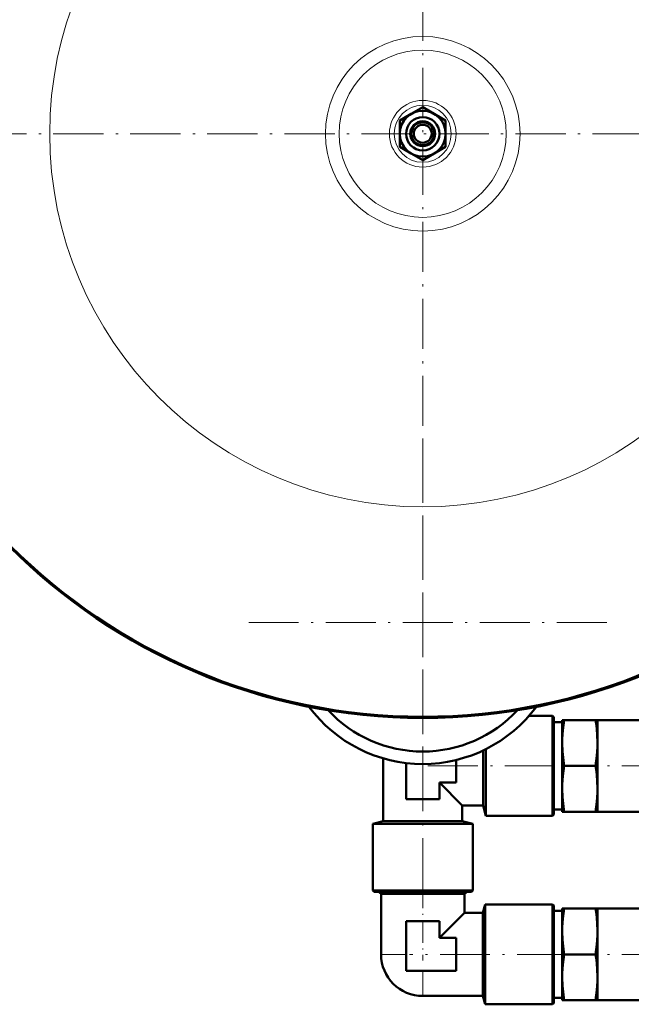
# Model space of a CAD drawing. Extents: x -1358 to 1757, y -1516 to 612.
# Tile 18 of 82: x 40 to 187, y -938 to -701. Entities that reach past the tile are written whole.
import ezdxf

# ---------------------------------------------------------------- set-up
doc = ezdxf.new("R2010")
doc.units = 0
doc.linetypes.add('DASHDOT', pattern=[18.5, 12, -3, 0.5, -3])

msp = doc.modelspace()

# ---------------------------------------------------------------- linework, layer by layer
at = {"color": 7, "linetype": 'DASHDOT', "lineweight": 18}
for p, q in [((136.79, -546.5), (136.79, -911.2)), ((-229.45, -728.85), (491.9, -728.85)), ((319.14, -728.85), (-45.56, -728.85)), ((136.79, -802), (136.79, -890.4)), ((180.99, -846.2), (92.59, -846.2)), ((138.04, -880.65), (171.04, -880.65)), ((215.14, -880.65), (174.99, -880.65)), ((171.44, -925.9), (133.64, -925.9)), ((215.14, -925.9), (174.99, -925.9))]:
    msp.add_line(p, q, dxfattribs=at)
at = {"color": 7, "lineweight": 50}
for p, q in [((134.04, -724.09), (136.79, -722.5)), ((136.79, -722.5), (139.54, -724.09)), ((131.29, -725.67), (134.04, -724.09)), ((131.29, -728.85), (131.29, -725.67)), ((139.54, -724.09), (142.29, -725.67)), ((142.29, -725.67), (142.29, -728.85)), ((131.29, -732.02), (131.29, -728.85)), ((142.29, -728.85), (142.29, -732.02)), ((134.04, -733.61), (131.29, -732.02)), ((142.29, -732.02), (139.54, -733.61)), ((136.79, -735.2), (134.04, -733.61)), ((139.54, -733.61), (136.79, -735.2)), ((162.33, -868.65), (167.99, -868.65)), ((167.99, -880.65), (167.99, -868.65)), ((168.29, -868.95), (167.99, -868.65)), ((168.29, -880.65), (168.29, -868.95)), ((170.29, -869.65), (170.75, -869.65)), ((170.29, -869.65), (170.29, -875.15)), ((170.75, -869.65), (178.33, -869.65)), ((178.33, -869.65), (178.79, -869.65)), ((178.79, -869.65), (178.79, -875.15)), ((178.79, -869.65), (211.79, -869.65)), ((168.29, -870.17), (170.29, -870.17)), ((151.29, -880.65), (151.29, -876.95)), ((151.96, -880.65), (151.96, -876.63)), ((170.29, -875.15), (170.29, -886.15)), ((178.79, -875.15), (178.79, -880.65)), ((127.29, -893.9), (127.29, -878.84)), ((144.79, -879.24), (144.79, -884.65)), ((132.79, -888.65), (132.79, -879.96)), ((151.29, -890.15), (151.29, -880.65)), ((151.96, -892.65), (151.96, -880.65)), ((167.99, -892.65), (167.99, -880.65)), ((168.29, -892.35), (168.29, -880.65)), ((170.75, -880.65), (178.33, -880.65)), ((178.79, -880.65), (178.79, -886.15)), ((144.79, -884.65), (140.79, -884.65)), ((140.79, -884.65), (140.79, -888.65)), ((146.29, -890.15), (140.79, -884.65)), ((170.29, -886.15), (170.29, -891.65)), ((178.79, -886.15), (178.79, -891.65)), ((140.79, -888.65), (132.79, -888.65)), ((146.29, -890.15), (146.29, -893.9)), ((146.29, -890.15), (151.29, -890.15)), ((151.29, -890.15), (151.96, -892.65)), ((168.29, -891.13), (170.29, -891.13)), ((151.96, -892.65), (167.99, -892.65)), ((168.29, -892.35), (167.99, -892.65)), ((170.75, -891.65), (170.29, -891.65)), ((170.75, -891.65), (178.33, -891.65)), ((178.79, -891.65), (178.33, -891.65)), ((178.79, -891.65), (211.79, -891.65)), ((124.79, -894.57), (127.29, -893.9)), ((124.79, -910.6), (124.79, -894.57)), ((124.79, -894.57), (148.79, -894.57)), ((127.29, -893.9), (146.29, -893.9)), ((146.29, -893.9), (148.79, -894.57)), ((148.79, -894.57), (148.79, -910.6)), ((125.09, -910.9), (124.79, -910.6)), ((124.79, -910.6), (148.79, -910.6)), ((125.09, -910.9), (148.49, -910.9)), ((126.79, -911.38), (126.13, -910.9)), ((136.79, -911.38), (126.79, -911.38)), ((126.79, -911.38), (126.79, -925.9)), ((146.79, -911.38), (136.79, -911.38)), ((146.79, -911.38), (147.45, -910.9)), ((146.79, -911.38), (146.79, -915.9)), ((148.79, -910.6), (148.49, -910.9)), ((151.25, -915.9), (151.78, -913.9)), ((151.78, -925.9), (151.78, -913.9)), ((167.99, -913.9), (151.78, -913.9)), ((167.99, -925.9), (167.99, -913.9)), ((168.29, -914.2), (167.99, -913.9)), ((168.29, -925.9), (168.29, -914.2)), ((170.29, -914.9), (170.75, -914.9)), ((170.29, -914.9), (170.29, -920.4)), ((170.75, -914.9), (178.33, -914.9)), ((178.33, -914.9), (178.79, -914.9)), ((178.79, -914.9), (178.79, -920.4)), ((178.79, -914.9), (211.79, -914.9)), ((146.79, -915.9), (140.79, -921.9)), ((151.25, -915.9), (146.79, -915.9)), ((151.25, -925.9), (151.25, -915.9)), ((168.29, -915.42), (170.29, -915.42)), ((132.79, -929.9), (132.79, -917.9)), ((132.79, -917.9), (136.79, -917.9)), ((136.79, -917.9), (140.79, -917.9)), ((140.79, -917.9), (140.79, -921.9)), ((140.79, -921.9), (144.79, -921.9)), ((144.79, -921.9), (144.79, -925.9)), ((170.29, -920.4), (170.29, -931.4)), ((178.79, -920.4), (178.79, -925.9)), ((144.79, -925.9), (144.79, -929.9)), ((151.25, -935.9), (151.25, -925.9)), ((151.78, -937.9), (151.78, -925.9)), ((167.99, -937.9), (167.99, -925.9)), ((168.29, -937.6), (168.29, -925.9)), ((170.75, -925.9), (178.33, -925.9)), ((178.79, -925.9), (178.79, -931.4)), ((144.79, -929.9), (132.79, -929.9)), ((170.29, -931.4), (170.29, -936.9)), ((178.79, -931.4), (178.79, -936.9)), ((151.25, -935.9), (136.79, -935.9)), ((151.25, -935.9), (151.78, -937.9)), ((167.99, -937.9), (151.78, -937.9)), ((168.29, -937.6), (167.99, -937.9)), ((168.29, -936.38), (170.29, -936.38)), ((170.75, -936.9), (170.29, -936.9)), ((170.75, -936.9), (178.33, -936.9)), ((178.79, -936.9), (178.33, -936.9)), ((178.79, -936.9), (211.79, -936.9))]:
    msp.add_line(p, q, dxfattribs=at)
at = {"color": 7, "linetype": 'DASHDOT', "lineweight": 18, "ltscale": 0.45}
msp.add_line((136.79, -909.4), (136.79, -927.4), dxfattribs=at)
at = {"color": 7, "lineweight": 18}
for p, q in [((126.79, -925.9), (132.79, -925.9)), ((136.79, -935.9), (136.79, -929.9))]:
    msp.add_line(p, q, dxfattribs=at)
at = {"color": 7, "lineweight": 50}
for points in [[(170.75, -869.65), (170.44, -872.05), (170.31, -874.15), (170.29, -875.15)], [(178.79, -875.15), (178.72, -873.12), (178.51, -870.9), (178.33, -869.65)], [(170.29, -875.15), (170.36, -877.18), (170.57, -879.39), (170.75, -880.65)], [(178.33, -880.65), (178.64, -878.25), (178.77, -876.15), (178.79, -875.15)], [(170.75, -880.65), (170.44, -883.05), (170.31, -885.15), (170.29, -886.15)], [(178.79, -886.15), (178.72, -884.12), (178.51, -881.9), (178.33, -880.65)], [(170.29, -886.15), (170.36, -888.18), (170.57, -890.39), (170.75, -891.65)], [(178.33, -891.65), (178.64, -889.25), (178.77, -887.15), (178.79, -886.15)], [(170.75, -914.9), (170.44, -917.3), (170.31, -919.4), (170.29, -920.4)], [(178.79, -920.4), (178.72, -918.37), (178.51, -916.15), (178.33, -914.9)], [(170.29, -920.4), (170.36, -922.43), (170.57, -924.64), (170.75, -925.9)], [(178.33, -925.9), (178.64, -923.5), (178.77, -921.4), (178.79, -920.4)], [(170.75, -925.9), (170.44, -928.3), (170.31, -930.4), (170.29, -931.4)], [(178.79, -931.4), (178.72, -929.37), (178.51, -927.15), (178.33, -925.9)], [(170.29, -931.4), (170.36, -933.43), (170.57, -935.64), (170.75, -936.9)], [(178.33, -936.9), (178.64, -934.5), (178.77, -932.4), (178.79, -931.4)]]:
    msp.add_lwpolyline(points, dxfattribs=at)
for radius in [140, 5.5, 4, 3, 2.75, 2.15]:
    msp.add_circle((136.79, -728.85), radius, dxfattribs=at)
at = {"color": 7, "lineweight": 18}
for radius in [89.6, 23.37, 20.08, 8.02, 6.85]:
    msp.add_circle((136.79, -728.85), radius, dxfattribs=at)
at = {"color": 7, "lineweight": 50}
for centre, radius, start, end in [((136.79, -728.85), 140.27, 90, 270), ((136.79, -728.85), 140.27, 270, 90), ((136.79, -846.2), 34, 216.5185, 323.4817), ((136.79, -846.2), 31, 222.8024, 317.1978), ((136.79, -925.9), 10, 180, 270)]:
    msp.add_arc(centre, radius, start, end, dxfattribs=at)

doc.saveas('drawing.dxf')
